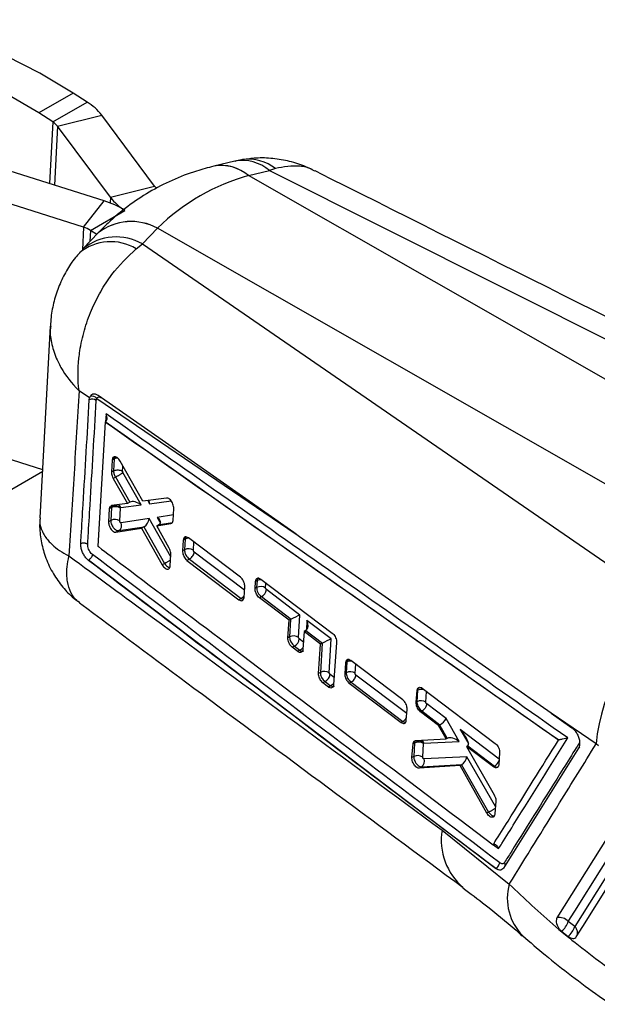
# Model space of a CAD drawing. Extents: x 32 to 386, y 97 to 276.
# Tile 33 of 34: x 310 to 346, y 124 to 185. Entities that reach past the tile are written whole.
import ezdxf

# ---------------------------------------------------------------- set-up
doc = ezdxf.new("R2010")
doc.units = 0
doc.layers.get('0').update_dxf_attribs({"linetype": 'CONTINUOUS'})

msp = doc.modelspace()

# ---------------------------------------------------------------- linework, layer by layer
at = {"color": 7, "linetype": 'CONTINUOUS'}
for p, q in [((313.6426, 180.2595), (311.5213, 179.0349)), ((314.4994, 179.7092), (313.6426, 180.2595)), ((312.3781, 178.4846), (314.4994, 179.7092)), ((312.3781, 178.4846), (311.5213, 179.0349)), ((312.6763, 178.215), (315.3941, 178.9005)), ((318.6459, 174.5369), (315.3941, 178.9005)), ((315.9281, 173.8514), (312.6763, 178.215)), ((315.5443, 173.6298), (308.5616, 175.8396)), ((323.5693, 176.0712), (322.2847, 175.7643)), ((326.0672, 175.6186), (325.7087, 175.4891)), ((360.4613, 154.5949), (324.4211, 175.1816)), ((324.424, 175.1823), (325.7087, 175.4891)), ((325.7087, 175.4891), (364.1181, 156.2426)), ((315.9281, 173.8514), (318.6459, 174.5369)), ((314.2753, 172.0138), (307.2926, 174.2236)), ((314.2753, 172.0138), (315.5443, 173.6298)), ((314.7015, 171.8181), (316.8228, 173.0427)), ((315.1744, 171.6642), (314.2569, 170.6998)), ((315.0859, 171.5712), (314.7015, 171.8181)), ((318.8176, 171.9457), (317.9001, 170.9813)), ((354.8599, 151.3613), (318.8197, 171.948)), ((317.5182, 170.6834), (317.9001, 170.9813)), ((317.9001, 170.9813), (350.6098, 148.4444)), ((312.2281, 165.9255), (311.5807, 154.1312)), ((314.6469, 161.5131), (313.9983, 161.9545)), ((314.6301, 161.4005), (314.6469, 161.5131)), ((314.679, 161.5998), (314.6469, 161.5131)), ((315.6089, 160.0403), (315.1453, 152.4036)), ((315.6106, 160.0412), (315.6089, 160.0403)), ((343.4786, 140.4739), (315.6089, 160.0403)), ((315.6257, 160.0505), (315.6106, 160.0412)), ((306.5177, 158.7736), (311.7448, 157.1194)), ((316.035, 157.6923), (315.9919, 156.95)), ((316.0488, 157.773), (316.035, 157.6923)), ((316.1673, 157.7687), (316.035, 157.6923)), ((316.1811, 157.8494), (316.0488, 157.773)), ((316.1673, 157.7687), (316.1246, 157.0266)), ((317.922, 155.156), (316.5242, 157.6276)), ((311.779, 156.982), (303.2935, 152.0834)), ((316.1246, 157.0266), (315.9919, 156.95)), ((316.1246, 157.0266), (316.1246, 157.0266)), ((317.822, 154.9364), (316.6956, 156.9227)), ((316.2386, 156.6503), (316.095, 156.5674)), ((316.095, 156.5674), (316.9737, 155.0243)), ((316.2387, 156.6504), (316.2386, 156.6503)), ((316.2387, 156.6504), (317.1147, 155.1057)), ((316.9737, 155.0243), (315.9977, 154.8897)), ((317.1111, 155.1037), (316.9737, 155.0243)), ((319.3672, 155.3577), (317.922, 155.156)), ((315.8599, 154.6881), (315.8137, 153.9024)), ((315.9944, 154.7658), (315.8599, 154.6881)), ((315.8711, 154.7599), (315.8599, 154.6881)), ((316.0056, 154.8376), (315.8711, 154.7599)), ((315.9944, 154.7658), (315.9492, 153.9806)), ((315.9977, 154.8897), (315.9516, 154.8676)), ((316.5013, 153.9455), (316.5465, 154.7306)), ((316.5465, 154.7306), (316.5485, 154.7432)), ((316.5485, 154.7432), (316.571, 154.7663)), ((316.571, 154.7663), (317.822, 154.9364)), ((319.7738, 153.9823), (319.819, 154.7094)), ((315.9492, 153.9806), (315.8137, 153.9024)), ((318.3006, 154.093), (316.5829, 153.8298)), ((319.7644, 153.9183), (319.7738, 153.9823)), ((316.2672, 153.2541), (317.8405, 153.4979)), ((316.4419, 153.355), (316.2672, 153.2541)), ((316.4419, 153.355), (318.0099, 153.5952)), ((317.9808, 153.5789), (317.8405, 153.4979)), ((317.8405, 153.4979), (319.1116, 151.2508)), ((317.9808, 153.5789), (319.2543, 151.3332)), ((318.774, 153.6437), (319.638, 153.7808)), ((318.9328, 153.7354), (318.774, 153.6437)), ((319.5431, 152.2728), (318.774, 153.6437)), ((320.4014, 152.7652), (320.3599, 152.1087)), ((320.4172, 152.8511), (320.4014, 152.7652)), ((320.5167, 152.8318), (320.4014, 152.7652)), ((320.5321, 152.9175), (320.4172, 152.8511)), ((320.5167, 152.8318), (320.479, 152.1775)), ((323.9154, 150.4933), (320.7193, 152.9064)), ((320.479, 152.1775), (320.3599, 152.1087)), ((314.57, 151.5397), (314.5426, 151.5616)), ((314.5711, 151.5403), (314.57, 151.5397)), ((339.6053, 132.5822), (314.57, 151.5397)), ((314.5711, 151.5403), (314.5716, 151.54)), ((319.5988, 151.1869), (319.6431, 151.8912)), ((320.7782, 151.6055), (320.6321, 151.5211)), ((320.6321, 151.5211), (323.8239, 149.1056)), ((320.7782, 151.6055), (320.7783, 151.6055)), ((320.7783, 151.6055), (323.9607, 149.1846)), ((319.2543, 151.3332), (319.1116, 151.2508)), ((319.2543, 151.3332), (319.2545, 151.333)), ((319.5914, 151.1319), (319.5988, 151.1869)), ((324.82, 149.8037), (324.8485, 150.228)), ((324.9389, 150.2802), (324.8485, 150.228)), ((324.9389, 150.2802), (324.9146, 149.8583)), ((325.1634, 150.3686), (329.5613, 147.0511)), ((324.1423, 149.247), (324.1863, 149.9049)), ((324.9146, 149.8583), (324.82, 149.8037)), ((325.5115, 149.7268), (325.4667, 149.8232)), ((327.5723, 148.1592), (325.5115, 149.7268)), ((323.9607, 149.1846), (323.8239, 149.1056)), ((324.1311, 149.1768), (324.1423, 149.247)), ((325.2093, 149.2947), (325.0866, 149.2238)), ((326.9131, 147.8438), (325.0866, 149.2238)), ((325.2093, 149.2947), (327.0299, 147.9098)), ((326.8384, 146.7615), (326.9131, 147.8438)), ((327.0031, 147.8958), (326.9131, 147.8438)), ((327.0031, 147.8958), (326.9414, 146.821)), ((327.4935, 146.786), (327.5723, 148.1592)), ((329.5025, 146.6909), (328.0066, 147.8288)), ((327.8334, 147.1484), (327.7578, 146.0654)), ((327.9456, 147.2132), (327.8334, 147.1484)), ((328.8506, 146.3798), (327.8334, 147.1484)), ((327.9456, 147.2132), (328.9601, 146.4415)), ((326.9414, 146.821), (326.8384, 146.7615)), ((327.5383, 146.6896), (327.4935, 146.786)), ((329.3825, 144.601), (329.5025, 146.6909)), ((327.236, 146.2574), (327.1036, 146.181)), ((327.4423, 145.9245), (327.1036, 146.181)), ((327.236, 146.2574), (327.5738, 146.0004)), ((327.5738, 146.0004), (327.4423, 145.9245)), ((328.7229, 144.574), (328.8506, 146.3798)), ((328.9333, 146.4275), (328.8304, 144.6361)), ((328.9333, 146.4275), (328.8506, 146.3798)), ((329.8267, 146.4705), (329.6418, 143.8776)), ((330.4017, 145.323), (330.3801, 145.2235)), ((330.4773, 145.3667), (330.4017, 145.323)), ((333.8964, 142.9528), (330.7012, 145.3663)), ((330.3801, 145.2235), (330.3327, 144.5635)), ((330.457, 145.2679), (330.3801, 145.2235)), ((330.457, 145.2679), (330.4194, 144.6135)), ((328.8304, 144.6361), (328.7229, 144.574)), ((329.4273, 144.5046), (329.3825, 144.601)), ((330.4194, 144.6135), (330.3327, 144.5635)), ((329.1251, 144.0725), (328.9873, 143.993)), ((329.3258, 143.7363), (328.9873, 143.993)), ((329.1251, 144.0725), (329.4629, 143.8155)), ((329.4629, 143.8155), (329.3258, 143.7363)), ((330.7186, 144.0414), (330.6017, 143.9739)), ((330.6017, 143.9739), (333.7937, 141.5584)), ((330.7186, 144.0414), (330.7187, 144.0413)), ((330.7187, 144.0413), (333.9012, 141.6205)), ((334.7207, 142.8073), (334.7731, 143.5121)), ((334.8075, 143.532), (334.7673, 142.8342)), ((334.7731, 143.5121), (334.7996, 143.6225)), ((334.8075, 143.532), (334.7731, 143.5121)), ((334.8324, 143.6414), (334.7996, 143.6225)), ((335.0954, 143.6556), (339.5826, 140.2715)), ((334.115, 141.7015), (334.1643, 142.3626)), ((334.7673, 142.8342), (334.7207, 142.8073)), ((336.556, 141.791), (335.3692, 142.6938)), ((334.0987, 141.6168), (334.115, 141.7015)), ((335.0666, 142.2618), (334.9891, 142.2171)), ((336.102, 141.3765), (334.9891, 142.2171)), ((335.0666, 142.2619), (336.1757, 141.4182)), ((335.0666, 142.2619), (335.0666, 142.2618)), ((337.3594, 140.3821), (336.556, 141.791)), ((345.78, 140.2335), (343.0194, 142.1257)), ((343.0194, 142.1257), (344.2901, 141.234)), ((333.9012, 141.6205), (333.7937, 141.5584)), ((336.1609, 141.4104), (336.102, 141.3765)), ((336.5707, 140.5391), (336.102, 141.3765)), ((336.1609, 141.4104), (336.6362, 140.5769)), ((334.6844, 140.4387), (336.5707, 140.5391)), ((336.6335, 140.5754), (336.5707, 140.5391)), ((343.4862, 140.4773), (343.4786, 140.4739)), ((334.4648, 139.3998), (334.5278, 140.233)), ((334.5278, 140.233), (334.5516, 140.3371)), ((334.6207, 140.2866), (334.5278, 140.233)), ((334.6427, 140.3897), (334.5516, 140.3371)), ((334.6207, 140.2866), (334.5732, 139.4624)), ((335.1253, 139.4273), (335.1728, 140.2518)), ((335.1728, 140.2518), (335.1765, 140.2693)), ((335.1765, 140.2693), (335.1996, 140.2871)), ((335.1996, 140.2871), (337.3594, 140.3821)), ((337.888, 140.1157), (337.8217, 140.0774)), ((337.8217, 140.0774), (339.5164, 137.1029)), ((339.4722, 138.8306), (337.8217, 140.0774)), ((337.888, 140.1157), (339.532, 138.8651)), ((344.7013, 139.978), (340.0882, 132.6)), ((345.9301, 140.11), (345.78, 140.2335)), ((334.5732, 139.4624), (334.4648, 139.3998)), ((337.8272, 139.4508), (335.2044, 139.3109)), ((339.8496, 139.6808), (339.7948, 138.9746)), ((337.4207, 138.9043), (334.8988, 138.7467)), ((335.0505, 138.8343), (334.8988, 138.7467)), ((335.0505, 138.8343), (337.5295, 138.9665)), ((337.5017, 138.9511), (337.4207, 138.9043)), ((339.0672, 135.9833), (337.4207, 138.9043)), ((337.5017, 138.9511), (339.1769, 136.0467)), ((339.532, 138.8651), (339.4722, 138.8306)), ((339.7948, 138.9746), (339.7738, 138.8773)), ((339.6177, 136.7075), (339.5564, 135.9278)), ((339.1769, 136.0467), (339.0672, 135.9833)), ((339.1769, 136.0467), (339.177, 136.0465)), ((339.5564, 135.9278), (339.5376, 135.8368)), ((336.3103, 134.9309), (340.4413, 131.6105)), ((339.612, 132.5861), (339.6053, 132.5822)), ((344.4679, 129.0023), (344.0695, 129.318)), ((343.6611, 128.7135), (344.0665, 128.3932))]:
    msp.add_line(p, q, dxfattribs=at)
at = {"color": 8, "linetype": 'CONTINUOUS'}
for p, q in [((312.3781, 178.4846), (312.1879, 174.692)), ((312.6763, 178.215), (312.4948, 174.5949)), ((315.9281, 173.8514), (315.9105, 173.5011)), ((314.2753, 172.0138), (314.2055, 170.6228)), ((314.7015, 171.8181), (314.667, 171.1309)), ((315.0874, 161.4841), (327.3369, 153.129)), ((315.6564, 160.5316), (315.6277, 160.0526)), ((316.6767, 156.9926), (316.6958, 157.3242)), ((318.2259, 155.1984), (318.334, 155.0062)), ((318.334, 155.0062), (319.6511, 155.1855)), ((319.6337, 151.7422), (318.3006, 154.093)), ((319.795, 154.3238), (318.8049, 154.1699)), ((318.8049, 154.1699), (319.004, 153.8155)), ((318.9364, 153.7374), (319.7374, 153.8619)), ((319.7162, 153.8259), (319.638, 153.7808)), ((321.0311, 152.1424), (321.0603, 152.6489)), ((324.1717, 149.6862), (321.0808, 152.0374)), ((325.4667, 149.8232), (325.4841, 150.1266)), ((328.0066, 147.8288), (327.9722, 147.23)), ((327.7881, 146.4994), (327.5383, 146.6896)), ((330.9715, 144.5784), (331.0037, 145.1379)), ((329.6732, 144.3175), (329.4273, 144.5046)), ((334.1445, 142.0974), (331.0212, 144.4733)), ((335.3194, 142.7991), (335.3573, 143.4581)), ((339.8206, 139.3076), (337.4295, 141.1264)), ((337.4295, 141.1264), (337.9372, 140.2538)), ((339.5927, 136.3896), (337.8272, 139.4508)), ((339.4732, 134.0373), (339.792, 133.7965))]:
    msp.add_line(p, q, dxfattribs=at)
at = {"color": 7, "linetype": 'CONTINUOUS', "flags": 128}
for points in [[(313.6426, 180.2595), (311.5883, 181.4869), (309.5373, 182.5286), (307.5021, 183.3782), (305.4948, 184.0307), (303.5274, 184.4822), (301.6119, 184.73), (299.7596, 184.7725), (297.9817, 184.6096), (296.2889, 184.2421), (294.6914, 183.6723), (293.4039, 183.0248)], [(311.5213, 179.0349), (309.4669, 180.2623), (307.416, 181.304), (305.3808, 182.1536), (303.3735, 182.8061), (301.4061, 183.2576), (299.4905, 183.5054), (297.6383, 183.5479), (295.8604, 183.3849), (294.1676, 183.0175), (292.5701, 182.4477), (291.0773, 181.6791)], [(327.5585, 152.9736), (327.1948, 153.2287), (325.6168, 154.3356), (319.3044, 158.7627), (315.1696, 161.6618)], [(316.1811, 157.8494), (316.2413, 157.8765), (316.2603, 157.8823)], [(320.6333, 152.9555), (320.5924, 152.9446), (320.5321, 152.9175)], [(343.0194, 142.1257), (342.3529, 142.5934), (336.0409, 147.0226), (327.5585, 152.9736)], [(348.5449, 137.7791), (348.1445, 137.1408), (346.5317, 134.5698), (343.377, 129.5396)], [(344.0695, 129.318), (344.4726, 129.961), (346.085, 132.5332), (349.2381, 137.5621)], [(349.6432, 137.2539), (349.2397, 136.6106), (347.6258, 134.0377), (344.4679, 129.0023)], [(344.566, 128.3751), (344.9635, 129.0083), (346.5787, 131.5809), (349.7469, 136.6265)]]:
    msp.add_lwpolyline(points, dxfattribs=at)
at = {"color": 8, "linetype": 'CONTINUOUS', "flags": 128}
for points in [[(320.5604, 152.9634), (320.5322, 152.9175), (320.5321, 152.9175), (320.5321, 152.9175)], [(330.5187, 145.4244), (330.4774, 145.3667), (330.4773, 145.3667), (330.4773, 145.3667)]]:
    msp.add_lwpolyline(points, dxfattribs=at)
at = {"color": 7, "linetype": 'CONTINUOUS'}
for centre, radius, start, end in [((312.7083, 176.8283), 3.3923, 37.65157, 58.129379), ((311.781, 177.5242), 1.1308, 37.651891, 58.12908), ((319.4329, 175.1286), 0.9847, 216.936595, 227.487861), ((318.6139, 175.9236), 3.3923, 217.65163, 238.129408), ((313.9632, 168.5014), 5.3666, 57.802168, 72.865593), ((313.7483, 170.3043), 1.7889, 57.802401, 72.865364), ((314.8095, 160.9912), 0.4468, 56.202594, 113.674825), ((314.8057, 161.2682), 0.3549, 37.456434, 110.904252), ((316.2405, 154.2773), 0.547, 55.975688, 116.732091), ((316.2117, 154.4145), 0.4706, 44.299133, 115.967259), ((316.2113, 154.642), 0.3806, 19.067146, 55.249198), ((316.1953, 153.492), 0.5471, 55.990362, 116.732965), ((316.2257, 153.6775), 0.3883, 303.82728, 23.088632), ((320.7251, 151.6888), 0.5471, 55.991287, 116.730916), ((325.1607, 149.3697), 0.5471, 55.99047, 116.733042), ((324.9542, 149.7948), 0.5615, 297.027558, 353.043068), ((356.9569, 139.1849), 11.226, 124.429317, 174.640289), ((327.1875, 146.3323), 0.5472, 56.00116, 116.733789), ((326.9809, 146.7577), 0.5616, 297.026216, 353.030146), ((330.6475, 145.0648), 0.3466, 94.687331, 119.406825), ((329.0765, 144.1474), 0.5472, 56.00176, 116.732773), ((328.8699, 144.5728), 0.5616, 297.025534, 353.031815), ((330.6655, 144.1249), 0.5471, 55.991158, 116.731162), ((335.0075, 143.3196), 0.3663, 81.568223, 118.547932), ((335.0134, 142.3455), 0.5471, 55.991506, 116.731004), ((334.867, 139.7977), 0.5475, 56.044926, 116.735542), ((334.8331, 139.9903), 0.4425, 39.099229, 115.474756), ((334.8193, 138.9738), 0.5471, 55.991002, 116.732451), ((334.8302, 139.1686), 0.4004, 303.384689, 20.817865), ((339.2611, 139.3816), 0.5832, 297.678038, 341.18202), ((343.5392, 128.8538), 0.7048, 41.203592, 103.311148), ((342.7914, 129.7411), 1.3463, 310.244038, 341.68439), ((343.1532, 129.4319), 1.3831, 311.326064, 341.904779)]:
    msp.add_arc(centre, radius, start, end, dxfattribs=at)
at = {"color": 8, "linetype": 'CONTINUOUS'}
for centre, radius, start, end in [((322.7429, 173.2356), 2.5696, 49.227121, 100.394164), ((322.7459, 173.237), 2.5691, 49.217177, 100.34357), ((324.046, 173.6005), 2.5163, 48.640737, 100.920116), ((324.4065, 173.5064), 2.6869, 51.825468, 97.54522), ((317.21, 169.0355), 3.3247, 61.083313, 127.75272), ((317.2119, 169.0391), 3.3236, 61.068519, 127.748137), ((316.2847, 168.1747), 3.2383, 60.077656, 128.803744), ((315.9426, 168.0573), 3.0625, 59.038126, 128.808533), ((316.3914, 157.3495), 0.4753, 93.594802, 118.128587), ((320.7489, 152.3872), 0.5016, 90.156724, 117.578924), ((325.1749, 149.8252), 0.5125, 86.250182, 117.416608), ((323.7108, 149.6739), 0.5494, 297.053987, 323.29986), ((327.3233, 146.4907), 0.5506, 297.066242, 323.692146), ((330.6974, 144.798), 0.5278, 82.901393, 117.096476), ((329.2134, 144.3042), 0.5487, 297.044565, 322.942297), ((335.0547, 143.0372), 0.5531, 72.61287, 116.551438), ((333.6369, 142.1283), 0.5725, 297.488938, 328.999838), ((334.8456, 140.1765), 0.3709, 17.353723, 51.215469), ((340.1217, 134.3298), 3.8585, 171.037534, 229.479701), ((343.5932, 130.7392), 3.2701, 164.547224, 224.768339), ((344.1352, 128.627), 0.5015, 332.740824, 48.44821)]:
    msp.add_arc(centre, radius, start, end, dxfattribs=at)
at = {"color": 7, "linetype": 'CONTINUOUS'}
for centre, major_axis, ratio, start_param, end_param in [((332.6707, 148.8872), (-9.0972, 26.0318), 0.6696849, 6.2351544, 6.5837819), ((334.0723, 167.7274), (16.65, -2.1387), 0.471245, 2.2480419, 2.248261), ((332.5786, 166.8652), (16.724, 3.0862), 0.656738, 2.4059102, 2.4061293), ((316.4817, 157.561), (-0.2203, 0.3949), 0.5699525, 0.4930636, 0.7378876), ((317.3198, 154.7722), (-0.2286, 0.3186), 0.7810169, 6.1925138, 6.2057971), ((317.5347, 154.8015), (0.4842, -0.2398), 0.4941237, 1.1964542, 2.8127963), ((318.0467, 154.8712), (0.1879, 0.3778), 0.5786452, 5.3431172, 5.9086159), ((316.3105, 154.5566), (-0.2213, 0.3972), 0.5697474, 0.5233137, 0.7374574), ((318.0133, 153.958), (0.1844, 0.3804), 0.5818017, 3.8245719, 5.3359077), ((318.5176, 154.0349), (0.4806, -0.2335), 0.4982921, 5.9602144, 7.4714709), ((318.2058, 153.6185), (0.3475, 0.1473), 0.1685455, 2.0966617, 2.2016693), ((318.7084, 153.6953), (0.3471, 0.1476), 0.1672992, 5.3423481, 5.3557835), ((320.8309, 152.6242), (-0.2202, 0.3947), 0.5699706, 0.4761804, 0.7379571), ((325.2276, 149.6515), (-0.2193, 0.393), 0.5701269, 0.7373, 2.3084762), ((327.2678, 147.7258), (0.3745, -0.0187), 0.6087167, 2.2890968, 2.3857824), ((327.2849, 148.0242), (0.3858, 0.1777), 0.0085761, 0.7266593, 2.2890674), ((327.7192, 147.6938), (-0.2219, 0.4818), 0.5984748, 3.2344525, 4.7169514), ((327.9605, 147.5103), (0.204, 0.3156), 0.5439145, 3.9570878, 4.036997), ((327.2544, 146.6142), (-0.2193, 0.393), 0.5701269, 0.7374813, 2.3082776), ((329.2151, 146.5559), (0.3858, 0.1777), 0.0085761, 0.7266593, 2.2890674), ((329.198, 146.2575), (0.3745, -0.0187), 0.6087167, 2.2890968, 2.3857824), ((330.7708, 145.0607), (-0.2199, 0.3941), 0.570026, 0.4299456, 0.7382063), ((329.1434, 144.4293), (-0.2193, 0.393), 0.5701269, 0.7374813, 2.3082776), ((335.1209, 143.3253), (-0.2196, 0.3935), 0.5700797, 0.3907271, 0.738495), ((336.2686, 141.656), (0.287, 0.2514), 0.3831737, 4.0766331, 5.6390413), ((336.5823, 141.1059), (0.4836, -0.2409), 0.4990108, 2.7687596, 2.8223512), ((337.1422, 140.9914), (-0.7632, 0.8637), 0.2651712, 3.1081865, 4.6349987), ((336.8459, 140.2372), (-0.2303, 0.3268), 0.7664008, 6.2037503, 6.2137728), ((337.0721, 140.2471), (0.4944, -0.2729), 0.4821401, 1.2345012, 2.850501), ((334.9343, 140.0796), (-0.2198, 0.3939), 0.5700466, 0.4143569, 0.7383119), ((337.5608, 140.673), (-0.3284, 0.5567), 0.4755543, 3.1370864, 3.1726813), ((337.5398, 139.3158), (0.1979, 0.3646), 0.5760524, 3.8613488, 5.3765359), ((337.7393, 138.97), (0.3554, 0.1339), 0.2180694, 2.1178377, 2.2179621)]:
    msp.add_ellipse(centre, major_axis=major_axis, ratio=ratio, start_param=start_param, end_param=end_param, dxfattribs=at)
at = {"color": 8, "linetype": 'CONTINUOUS'}
for centre, major_axis, ratio, start_param, end_param in [((316.3121, 154.5546), (-0.2225, 0.3997), 0.5695317, 0.3183327, 0.5227386), ((325.2519, 150.0734), (-0.2193, 0.393), 0.5701269, 0.0082321, 0.7373), ((327.5921, 146.3572), (-0.2193, 0.393), 0.5701269, 2.3082776, 3.1498247), ((329.4812, 144.1723), (-0.2193, 0.393), 0.5701269, 2.3082776, 3.1498247)]:
    msp.add_ellipse(centre, major_axis=major_axis, ratio=ratio, start_param=start_param, end_param=end_param, dxfattribs=at)
at = {"color": 7, "linetype": 'CONTINUOUS'}
for points, knots in [([(328.5011, 175.4539), (328.3152, 175.5497), (327.8183, 175.8057), (326.9456, 176.0748), (325.9166, 176.2554), (324.9435, 176.2926), (324.3308, 176.1995), (324.06, 176.1584)], [0, 0, 0, 0, 0.13702351, 0.36625612, 0.59495483, 0.82098426, 1, 1, 1, 1]), ([(322.2808, 175.7634), (321.9255, 175.6701), (321.0514, 175.4407), (319.7115, 174.9204), (318.2924, 174.1888), (316.9737, 173.3046), (315.9443, 172.4463), (315.3758, 171.8688), (315.1774, 171.6674)], [0, 0, 0, 0, 0.1325762, 0.3261406, 0.5177251, 0.7080705, 0.8981618, 1, 1, 1, 1]), ([(324.0611, 176.1661), (324.0352, 176.1636), (323.8681, 176.1475), (323.707, 176.0969), (323.571, 176.0542)], [0, 0, 0, 0, 0.1550466, 1, 1, 1, 1]), ([(366.6216, 156.3725), (364.0695, 157.6507), (351.3614, 164.0153), (338.6602, 170.3827), (328.5098, 175.4713)], [0, 0, 0, 0, 0.2008314, 1, 1, 1, 1]), ([(314.0383, 170.4324), (313.9497, 170.3389), (313.6328, 170.0041), (313.2054, 169.3283), (312.757, 168.4299), (312.4496, 167.4723), (312.2759, 166.6305), (312.2554, 166.1123), (312.248, 165.9263)], [0, 0, 0, 0, 0.0780041, 0.2790912, 0.4811616, 0.685926, 0.8872359, 1, 1, 1, 1]), ([(313.9983, 161.9545), (313.9975, 161.961), (313.9202, 162.5963), (313.918, 163.4246), (314.081, 164.6746), (314.3021, 165.675), (314.7346, 166.9053), (315.3094, 168.0577), (316.1776, 169.4128), (316.9928, 170.1855), (317.5182, 170.6834)], [0, 0, 0, 0, 0.00218545, 0.21287808, 0.26050527, 0.39089327, 0.52127172, 0.646832, 0.77238239, 1, 1, 1, 1]), ([(313.9983, 161.9545), (313.8966, 160.2533), (313.6941, 156.866), (313.4847, 153.4791), (313.3805, 151.7932)], [0, 0, 0, 0, 0.50223299, 1, 1, 1, 1]), ([(315.1697, 161.6618), (315.1134, 161.6938), (314.9994, 161.7587), (314.8389, 161.7542), (314.7327, 161.689), (314.6918, 161.621), (314.679, 161.5998)], [0, 0, 0, 0, 0.2842037, 0.5759985, 0.8678203, 1, 1, 1, 1]), ([(314.1035, 152.548), (314.1132, 152.7092), (314.1617, 153.5149), (314.3387, 156.4666), (314.5034, 159.2556), (314.6301, 161.4005)], [0, 0, 0, 0, 0.05458619, 0.27293106, 1, 1, 1, 1]), ([(314.5309, 152.5075), (314.5406, 152.6687), (314.5891, 153.4747), (314.7664, 156.4273), (314.9313, 159.2171), (315.0581, 161.3626)], [0, 0, 0, 0, 0.05458655, 0.27293276, 1, 1, 1, 1]), ([(315.058, 161.3626), (315.0633, 161.4015), (315.0693, 161.4462), (315.0854, 161.4798), (315.0874, 161.4841)], [0, 0, 0, 0, 0.8727254, 1, 1, 1, 1]), ([(315.0874, 161.4841), (315.0942, 161.4959), (315.1173, 161.5361), (315.1771, 161.5754), (315.2717, 161.5781), (315.3421, 161.5377), (315.3773, 161.5175)], [0, 0, 0, 0, 0.1212746, 0.4134867, 0.7070888, 1, 1, 1, 1]), ([(315.6257, 160.0505), (315.6444, 160.0667), (315.6817, 160.099), (315.7154, 160.1845), (315.7259, 160.306), (315.7002, 160.4284), (315.6688, 160.5058), (315.657, 160.5303), (315.6564, 160.5316)], [0, 0, 0, 0, 0.1572199, 0.3135174, 0.5425161, 0.8512135, 0.9921352, 1, 1, 1, 1]), ([(344.043, 140.6026), (339.2862, 143.9447), (329.8273, 150.5902), (320.3618, 157.2306), (315.6564, 160.5316)], [0, 0, 0, 0, 0.50289611, 1, 1, 1, 1]), ([(315.6106, 160.0412), (320.2525, 156.7858), (329.5468, 150.2677), (338.8366, 143.7443), (343.4857, 140.4777), (343.4862, 140.4773)], [0, 0, 0, 0, 0.49940865, 0.99993877, 1, 1, 1, 1]), ([(316.5242, 157.6276), (316.4965, 157.6706), (316.4412, 157.7566), (316.3397, 157.8477), (316.2387, 157.8971), (316.1483, 157.8967), (316.0819, 157.8529), (316.0589, 157.7975), (316.0488, 157.773)], [0, 0, 0, 0, 0.1731141, 0.3462196, 0.5195348, 0.6923948, 0.8642227, 1, 1, 1, 1]), ([(315.9919, 156.95), (315.9921, 156.919), (315.9926, 156.8452), (316.0245, 156.7095), (316.0713, 156.6153), (316.095, 156.5674)], [0, 0, 0, 0, 0.2624943, 0.6253707, 1, 1, 1, 1]), ([(316.1246, 157.0266), (316.1246, 157.0266), (316.1226, 156.9907), (316.1272, 156.9366), (316.1474, 156.8468), (316.1783, 156.7577), (316.2159, 156.6859), (316.2386, 156.6503), (316.2386, 156.6503)], [0, 0, 0, 0, 0.0002116, 0.320884, 0.435629, 0.7019122, 0.999792, 1, 1, 1, 1]), ([(316.1246, 157.0266), (316.1573, 157.0417), (316.2228, 157.0718), (316.3477, 157.0876), (316.4753, 157.079), (316.5771, 157.0495), (316.6415, 157.0175), (316.6673, 156.9993), (316.6767, 156.9926)], [0, 0, 0, 0, 0.2032135, 0.4064274, 0.6096418, 0.8128627, 0.9313381, 1, 1, 1, 1]), ([(316.2387, 156.6504), (316.2582, 156.6595), (316.2973, 156.6779), (316.3623, 156.7114), (316.4286, 156.7477), (316.4942, 156.7857), (316.5564, 156.8238), (316.6122, 156.8604), (316.6606, 156.8945), (316.684, 156.9133), (316.6956, 156.9227)], [0, 0, 0, 0, 0.1249988, 0.2500005, 0.3749998, 0.4999982, 0.6250021, 0.7499993, 0.8749998, 1, 1, 1, 1]), ([(316.6956, 156.9227), (316.6921, 156.9296), (316.6854, 156.9429), (316.6804, 156.9597), (316.677, 156.9764), (316.6768, 156.9858), (316.6767, 156.9926)], [0, 0, 0, 0, 0.2994909, 0.5704936, 0.6862681, 1, 1, 1, 1]), ([(319.819, 154.7094), (319.8183, 154.7528), (319.8168, 154.8396), (319.7728, 154.9865), (319.7032, 155.1259), (319.6124, 155.2439), (319.5119, 155.3267), (319.4274, 155.3605), (319.3826, 155.3584), (319.3672, 155.3577)], [0, 0, 0, 0, 0.1526157, 0.3052198, 0.4575922, 0.6118194, 0.7648719, 0.9188568, 1, 1, 1, 1]), ([(315.9237, 154.8543), (315.9051, 154.8309), (315.8838, 154.8041), (315.8725, 154.765), (315.8711, 154.7599)], [0, 0, 0, 0, 0.8709596, 1, 1, 1, 1]), ([(311.6049, 154.134), (311.5927, 153.9887), (311.5533, 153.5208), (311.6502, 152.7248), (311.8988, 151.748), (312.3216, 150.8125), (312.8944, 149.9743), (313.4702, 149.3422), (313.8825, 149.0377), (314.0379, 148.923)], [0, 0, 0, 0, 0.0727939, 0.2344401, 0.3974029, 0.575708, 0.7441102, 0.9035899, 1, 1, 1, 1]), ([(315.8137, 153.9024), (315.8146, 153.8593), (315.8163, 153.7731), (315.8602, 153.6271), (315.9294, 153.4879), (316.0197, 153.3693), (316.1201, 153.2858), (316.2054, 153.2508), (316.2509, 153.2533), (316.2672, 153.2541)], [0, 0, 0, 0, 0.1511901, 0.3023604, 0.4528591, 0.607598, 0.7600562, 0.9139396, 1, 1, 1, 1]), ([(315.9492, 153.9806), (315.9492, 153.9806), (315.947, 153.9403), (315.9553, 153.8492), (316.0016, 153.7106), (316.0774, 153.5743), (316.1737, 153.4611), (316.2841, 153.3804), (316.3745, 153.351), (316.4246, 153.3513), (316.4419, 153.355), (316.4419, 153.355)], [0, 0, 0, 0, 0.00008961, 0.15221266, 0.30839051, 0.44316273, 0.61097306, 0.75820184, 0.91193538, 0.99991247, 1, 1, 1, 1]), ([(316.5829, 153.8298), (316.58, 153.8297), (316.5718, 153.8293), (316.5565, 153.8356), (316.5382, 153.851), (316.522, 153.8723), (316.5096, 153.8972), (316.5019, 153.9227), (316.5015, 153.9379), (316.5013, 153.9455)], [0, 0, 0, 0, 0.08659544, 0.24321176, 0.39310418, 0.5585723, 0.70199918, 0.85097828, 1, 1, 1, 1]), ([(319.6814, 153.8026), (319.6918, 153.8069), (319.7277, 153.8215), (319.7513, 153.8704), (319.7626, 153.9116), (319.7644, 153.9183)], [0, 0, 0, 0, 0.2543372, 0.8774032, 1, 1, 1, 1]), ([(320.7193, 152.9064), (320.6856, 152.9275), (320.6183, 152.9697), (320.526, 152.9727), (320.4547, 152.9337), (320.4291, 152.8772), (320.4172, 152.8511)], [0, 0, 0, 0, 0.2595276, 0.5190982, 0.7774615, 1, 1, 1, 1]), ([(314.5426, 151.5616), (314.4871, 151.6151), (314.3761, 151.7222), (314.2373, 151.9512), (314.1402, 152.1987), (314.101, 152.4044), (314.1029, 152.5122), (314.1035, 152.548)], [0, 0, 0, 0, 0.2226238, 0.4452333, 0.667639, 0.8896761, 1, 1, 1, 1]), ([(314.5309, 152.5075), (314.5164, 152.5173), (314.4875, 152.537), (314.4333, 152.5593), (314.374, 152.5751), (314.3112, 152.5832), (314.2478, 152.5834), (314.1866, 152.5756), (314.1383, 152.5628), (314.1126, 152.5518), (314.1035, 152.5479)], [0, 0, 0, 0, 0.1325153, 0.2650293, 0.397537, 0.530055, 0.662573, 0.7950843, 0.9275944, 1, 1, 1, 1]), ([(314.8169, 151.8907), (314.7943, 151.9099), (314.7373, 151.9581), (314.6535, 152.0698), (314.5804, 152.2157), (314.5337, 152.3707), (314.5318, 152.462), (314.5309, 152.5075)], [0, 0, 0, 0, 0.141849, 0.3564603, 0.5704832, 0.7858722, 1, 1, 1, 1]), ([(315.1453, 152.4036), (315.1604, 152.3921), (315.6954, 151.9868), (318.3104, 150.0064), (326.3926, 143.8915), (333.966, 138.1758), (339.4551, 134.0331)], [0, 0, 0, 0, 0.0018694, 0.0661233, 0.3231391, 1, 1, 1, 1]), ([(319.6431, 151.8912), (319.6431, 151.922), (319.6432, 151.9958), (319.6123, 152.1311), (319.5663, 152.2252), (319.5431, 152.2728)], [0, 0, 0, 0, 0.2623546, 0.6268775, 1, 1, 1, 1]), ([(320.3599, 152.1087), (320.3607, 152.0654), (320.3621, 151.9788), (320.4059, 151.8317), (320.4753, 151.6928), (320.5555, 151.5859), (320.6103, 151.5396), (320.6321, 151.5211)], [0, 0, 0, 0, 0.21341501, 0.42679303, 0.64115241, 0.85702946, 1, 1, 1, 1]), ([(320.479, 152.1775), (320.479, 152.1774), (320.4768, 152.1371), (320.4852, 152.0478), (320.5315, 151.9067), (320.6067, 151.7723), (320.6935, 151.6702), (320.7533, 151.6219), (320.7782, 151.6055), (320.7782, 151.6055)], [0, 0, 0, 0, 0.0001262, 0.214445, 0.4254955, 0.6362868, 0.849551, 0.9998667, 1, 1, 1, 1]), ([(320.7783, 151.6055), (320.8108, 151.6242), (320.8757, 151.6617), (320.9645, 151.7541), (321.0348, 151.8627), (321.0723, 151.9619), (321.0786, 152.0178), (321.0808, 152.0374)], [0, 0, 0, 0, 0.215874, 0.4317478, 0.6476208, 0.8768001, 1, 1, 1, 1]), ([(321.0808, 152.0374), (321.0766, 152.0409), (321.0665, 152.0496), (321.0519, 152.0692), (321.0395, 152.0941), (321.0318, 152.1198), (321.0313, 152.1349), (321.0311, 152.1424)], [0, 0, 0, 0, 0.1528172, 0.3712858, 0.584939, 0.7953434, 1, 1, 1, 1]), ([(313.3805, 151.7932), (315.087, 150.5387), (322.7128, 144.933), (330.3681, 139.3019), (336.3103, 134.9309)], [0, 0, 0, 0, 0.22378, 1, 1, 1, 1]), ([(314.5426, 151.5616), (314.5521, 151.5544), (314.5616, 151.5472), (314.571, 151.5403), (314.5711, 151.5403)], [0, 0, 0, 0, 0.99790756, 1, 1, 1, 1]), ([(314.8169, 151.8907), (314.8134, 151.8649), (314.8071, 151.8187), (314.7736, 151.7391), (314.723, 151.6605), (314.6509, 151.5855), (314.5981, 151.5551), (314.5716, 151.54)], [0, 0, 0, 0, 0.1963141, 0.3521519, 0.5681008, 0.7840504, 1, 1, 1, 1]), ([(314.5716, 151.54), (317.1213, 149.6053), (325.4555, 143.2813), (333.812, 136.968), (339.612, 132.5861)], [0, 0, 0, 0, 0.3059264, 1, 1, 1, 1]), ([(339.856, 132.9311), (334.0562, 137.3139), (325.7001, 143.6286), (317.3663, 149.9553), (314.8169, 151.8907)], [0, 0, 0, 0, 0.6940826, 1, 1, 1, 1]), ([(319.6211, 151.5409), (319.6046, 151.5298), (319.57, 151.5067), (319.5094, 151.4693), (319.444, 151.4311), (319.3778, 151.3946), (319.313, 151.3608), (319.274, 151.3423), (319.2545, 151.333)], [0, 0, 0, 0, 0.1544053, 0.3235227, 0.4926417, 0.6617645, 0.8308798, 1, 1, 1, 1]), ([(319.1116, 151.2508), (319.1391, 151.2078), (319.1942, 151.1217), (319.2952, 151.0308), (319.3959, 150.9818), (319.4859, 150.983), (319.5576, 151.0309), (319.5801, 151.0981), (319.5914, 151.1319)], [0, 0, 0, 0, 0.1668053, 0.3336039, 0.5006113, 0.6670964, 0.8324505, 1, 1, 1, 1]), ([(324.1863, 149.9049), (324.1857, 149.9482), (324.1847, 150.0348), (324.1415, 150.182), (324.0725, 150.321), (323.9923, 150.4283), (323.9373, 150.4748), (323.9154, 150.4933)], [0, 0, 0, 0, 0.2131954, 0.4263522, 0.6405629, 0.856353, 1, 1, 1, 1]), ([(324.8485, 150.228), (324.8543, 150.2659), (324.8661, 150.3418), (324.9232, 150.4118), (325.002, 150.4378), (325.0867, 150.4197), (325.1414, 150.3832), (325.1634, 150.3686)], [0, 0, 0, 0, 0.2137096, 0.4274216, 0.6412637, 0.8557031, 1, 1, 1, 1]), ([(325.0866, 149.2238), (325.0541, 149.2526), (324.989, 149.3102), (324.9059, 149.4387), (324.8463, 149.5803), (324.8186, 149.7076), (324.8196, 149.7767), (324.82, 149.8037)], [0, 0, 0, 0, 0.2157001, 0.4313991, 0.6469669, 0.8619114, 1, 1, 1, 1]), ([(323.8239, 149.1056), (323.8574, 149.0845), (323.9245, 149.0422), (324.0167, 149.0391), (324.0923, 149.08), (324.1181, 149.1443), (324.1311, 149.1768)], [0, 0, 0, 0, 0.2492975, 0.4986517, 0.746721, 1, 1, 1, 1]), ([(314.0342, 148.914), (316.3764, 147.1661), (324.2098, 141.3206), (332.086, 135.4923), (337.6072, 131.4066)], [0, 0, 0, 0, 0.2989966, 1, 1, 1, 1]), ([(327.1036, 146.181), (327.0712, 146.2098), (327.0062, 146.2675), (326.9233, 146.3962), (326.864, 146.5381), (326.8367, 146.6654), (326.8379, 146.7345), (326.8384, 146.7615)], [0, 0, 0, 0, 0.21578349, 0.43156926, 0.64724853, 0.86230447, 1, 1, 1, 1]), ([(329.5613, 147.0511), (329.5939, 147.0223), (329.6589, 146.9647), (329.7419, 146.8361), (329.8012, 146.6943), (329.8285, 146.5669), (329.8272, 146.4976), (329.8267, 146.4705)], [0, 0, 0, 0, 0.2157147, 0.4314222, 0.647056, 0.8621245, 1, 1, 1, 1]), ([(327.7578, 146.0654), (327.7518, 146.0274), (327.7398, 145.9514), (327.6825, 145.8812), (327.6036, 145.8551), (327.5189, 145.8731), (327.4643, 145.9097), (327.4423, 145.9245)], [0, 0, 0, 0, 0.2136121, 0.4272278, 0.6409301, 0.8552218, 1, 1, 1, 1]), ([(330.7012, 145.3663), (330.6675, 145.3874), (330.6002, 145.4296), (330.5073, 145.4324), (330.4387, 145.3947), (330.4127, 145.3443), (330.4017, 145.323)], [0, 0, 0, 0, 0.2687976, 0.5376524, 0.8051056, 1, 1, 1, 1]), ([(328.9873, 143.993), (328.9549, 144.0218), (328.89, 144.0795), (328.8072, 144.2083), (328.7482, 144.3503), (328.7211, 144.4778), (328.7224, 144.547), (328.7229, 144.574)], [0, 0, 0, 0, 0.2158004, 0.431603, 0.6473159, 0.862422, 1, 1, 1, 1]), ([(330.3327, 144.5635), (330.3331, 144.5199), (330.3338, 144.4328), (330.3767, 144.285), (330.4454, 144.1456), (330.5252, 144.0385), (330.58, 143.9922), (330.6017, 143.9739)], [0, 0, 0, 0, 0.2135331, 0.42702339, 0.64161618, 0.85773433, 1, 1, 1, 1]), ([(330.4194, 144.6135), (330.4194, 144.6135), (330.4171, 144.5732), (330.4255, 144.4839), (330.4718, 144.3428), (330.5471, 144.2084), (330.6336, 144.1059), (330.6941, 144.0581), (330.7186, 144.0414), (330.7186, 144.0414)], [0, 0, 0, 0, 0.0001262, 0.2144941, 0.4253658, 0.6361584, 0.8496427, 0.9998745, 1, 1, 1, 1]), ([(330.7187, 144.0413), (330.7512, 144.0601), (330.8162, 144.0976), (330.9049, 144.19), (330.975, 144.2982), (331.0126, 144.3974), (331.0189, 144.4534), (331.0212, 144.4733)], [0, 0, 0, 0, 0.2158678, 0.4317363, 0.6476043, 0.8745814, 1, 1, 1, 1]), ([(331.0212, 144.4733), (331.017, 144.4768), (331.0069, 144.4855), (330.9923, 144.5052), (330.9799, 144.5301), (330.9721, 144.5559), (330.9717, 144.571), (330.9715, 144.5784)], [0, 0, 0, 0, 0.1525302, 0.3711932, 0.5849527, 0.7952893, 1, 1, 1, 1]), ([(329.6418, 143.8776), (329.6358, 143.8395), (329.6236, 143.7635), (329.5662, 143.6932), (329.4872, 143.6669), (329.4024, 143.685), (329.3478, 143.7216), (329.3258, 143.7363)], [0, 0, 0, 0, 0.2136001, 0.427197, 0.6408634, 0.855112, 1, 1, 1, 1]), ([(334.7996, 143.6225), (334.8166, 143.6491), (334.8506, 143.7022), (334.9339, 143.7251), (335.019, 143.7066), (335.0738, 143.6701), (335.0954, 143.6556)], [0, 0, 0, 0, 0.2734417, 0.5468554, 0.8212706, 1, 1, 1, 1]), ([(334.1643, 142.3626), (334.1641, 142.4061), (334.1637, 142.4932), (334.1213, 142.6409), (334.0529, 142.7804), (333.9731, 142.8878), (333.9183, 142.9342), (333.8964, 142.9528)], [0, 0, 0, 0, 0.213309, 0.4265714, 0.6410063, 0.8569985, 1, 1, 1, 1]), ([(334.9891, 142.2171), (334.956, 142.2466), (334.8896, 142.3056), (334.8054, 142.4371), (334.7455, 142.5821), (334.7187, 142.711), (334.7202, 142.7807), (334.7207, 142.8073)], [0, 0, 0, 0, 0.2169507, 0.4339041, 0.650779, 0.8665727, 1, 1, 1, 1]), ([(334.7673, 142.8342), (334.7673, 142.8341), (334.7651, 142.7938), (334.7735, 142.7043), (334.8198, 142.5631), (334.8951, 142.4286), (334.9819, 142.3264), (335.0418, 142.2783), (335.0666, 142.2618), (335.0666, 142.2618)], [0, 0, 0, 0, 0.0001264, 0.2147443, 0.4256698, 0.6364831, 0.8501669, 0.9998746, 1, 1, 1, 1]), ([(335.3692, 142.6938), (335.3626, 142.6529), (335.3495, 142.5712), (335.278, 142.4421), (335.1798, 142.3288), (335.1044, 142.2842), (335.0666, 142.2619)], [0, 0, 0, 0, 0.25000038, 0.50000069, 0.74999995, 1, 1, 1, 1]), ([(335.3692, 142.6938), (335.365, 142.6973), (335.3549, 142.706), (335.3403, 142.7257), (335.3278, 142.7506), (335.32, 142.7764), (335.3196, 142.7916), (335.3194, 142.7991)], [0, 0, 0, 0, 0.1516133, 0.3704339, 0.5843724, 0.794909, 1, 1, 1, 1]), ([(333.7937, 141.5584), (333.8272, 141.5373), (333.8943, 141.4951), (333.9869, 141.4922), (334.0598, 141.5317), (334.0863, 141.5896), (334.0987, 141.6168)], [0, 0, 0, 0, 0.2578489, 0.5157623, 0.7722199, 1, 1, 1, 1]), ([(344.2901, 141.234), (344.3505, 141.1847), (344.4293, 141.1204), (344.4987, 141.0284), (344.515, 141.0069)], [0, 0, 0, 0, 0.7657199, 1, 1, 1, 1]), ([(339.4551, 134.0331), (339.4921, 134.0923), (339.7959, 134.5788), (341.1366, 136.7255), (342.4411, 138.8134), (343.4786, 140.4739)], [0, 0, 0, 0, 0.027574, 0.2266557, 1, 1, 1, 1]), ([(339.792, 133.7965), (339.8587, 133.9034), (340.1923, 134.4377), (341.6088, 136.7062), (342.9595, 138.8682), (344.043, 140.6026)], [0, 0, 0, 0, 0.0471123, 0.2355617, 1, 1, 1, 1]), ([(343.4862, 140.4773), (343.5032, 140.4842), (343.5417, 140.4998), (343.6243, 140.526), (343.7498, 140.5588), (343.9, 140.5876), (343.9976, 140.5992), (344.0422, 140.6026), (344.043, 140.6026)], [0, 0, 0, 0, 0.084473, 0.1914903, 0.3607267, 0.6670601, 0.9934921, 1, 1, 1, 1]), ([(344.515, 141.0069), (344.5415, 140.9679), (344.616, 140.8582), (344.7105, 140.6479), (344.7718, 140.3964), (344.7749, 140.1667), (344.7365, 140.037), (344.7049, 139.984), (344.7014, 139.9782)], [0, 0, 0, 0, 0.118146, 0.33269744, 0.54697776, 0.76066921, 0.97370602, 1, 1, 1, 1]), ([(334.5516, 140.3371), (334.5677, 140.3653), (334.6, 140.4214), (334.6563, 140.4329), (334.6844, 140.4387)], [0, 0, 0, 0, 0.5013659, 1, 1, 1, 1]), ([(339.5826, 140.2715), (339.6158, 140.242), (339.6821, 140.183), (339.7661, 140.0515), (339.8256, 139.9065), (339.8521, 139.7774), (339.8503, 139.7075), (339.8496, 139.6808)], [0, 0, 0, 0, 0.2167645, 0.433522, 0.6502755, 0.8659682, 1, 1, 1, 1]), ([(344.7613, 140.3197), (344.6945, 140.2128), (344.3603, 139.6782), (342.9568, 137.4327), (341.4869, 135.0806), (340.2849, 133.1564), (340.1513, 132.9425)], [0, 0, 0, 0, 0.0434773, 0.2173876, 0.9130281, 1, 1, 1, 1]), ([(340.4413, 131.6105), (341.4734, 133.2757), (343.2536, 136.1482), (345.0324, 139.0246), (345.78, 140.2335)], [0, 0, 0, 0, 0.579719, 1, 1, 1, 1]), ([(344.7197, 139.9887), (344.7467, 140.0056), (344.7765, 140.0242), (344.7872, 140.0552), (344.7882, 140.0582)], [0, 0, 0, 0, 0.90417089, 1, 1, 1, 1]), ([(334.8988, 138.7467), (334.8678, 138.7497), (334.8059, 138.7557), (334.7037, 138.8252), (334.6087, 138.931), (334.5302, 139.0661), (334.4782, 139.2133), (334.4616, 139.327), (334.4641, 139.3845), (334.4648, 139.3998)], [0, 0, 0, 0, 0.1566794, 0.3133279, 0.4707693, 0.6287553, 0.7864714, 0.9432215, 1, 1, 1, 1]), ([(334.5732, 139.4624), (334.5732, 139.4623), (334.571, 139.4221), (334.5791, 139.333), (334.6253, 139.1921), (334.7002, 139.0579), (334.7968, 138.9438), (334.9053, 138.863), (334.9922, 138.834), (335.0376, 138.8331), (335.0505, 138.8343), (335.0505, 138.8343)], [0, 0, 0, 0, 0.0000931, 0.1561498, 0.3095851, 0.4629359, 0.6183064, 0.7760918, 0.9357442, 0.9999078, 1, 1, 1, 1]), ([(335.2044, 139.3109), (335.2023, 139.311), (335.1947, 139.3111), (335.1802, 139.3173), (335.162, 139.3327), (335.1458, 139.3542), (335.1336, 139.3789), (335.1258, 139.4046), (335.1255, 139.4197), (335.1253, 139.4273)], [0, 0, 0, 0, 0.0636669, 0.2238468, 0.3841297, 0.5421386, 0.6965705, 0.8485321, 1, 1, 1, 1]), ([(339.7738, 138.8773), (339.7582, 138.8488), (339.727, 138.7919), (339.6469, 138.7618), (339.5586, 138.7742), (339.4989, 138.8132), (339.4722, 138.8306)], [0, 0, 0, 0, 0.2622636, 0.5244979, 0.78759201, 1, 1, 1, 1]), ([(339.5164, 137.1029), (339.5339, 137.0686), (339.575, 136.9882), (339.6164, 136.8466), (339.6173, 136.7548), (339.6177, 136.7075)], [0, 0, 0, 0, 0.2655135, 0.6220707, 1, 1, 1, 1]), ([(339.177, 136.0465), (339.1965, 136.0558), (339.2355, 136.0743), (339.3002, 136.1083), (339.3661, 136.1452), (339.4313, 136.184), (339.4925, 136.2229), (339.5453, 136.2585), (339.5725, 136.279), (339.5847, 136.2882)], [0, 0, 0, 0, 0.1467725, 0.2935445, 0.4403164, 0.5870918, 0.7338635, 0.8806333, 1, 1, 1, 1]), ([(339.5376, 135.8368), (339.5225, 135.8075), (339.4924, 135.7491), (339.4133, 135.7157), (339.3195, 135.7283), (339.2186, 135.7893), (339.131, 135.88), (339.0857, 135.9533), (339.0672, 135.9833)], [0, 0, 0, 0, 0.1742007, 0.3483882, 0.5231261, 0.6992117, 0.8766866, 1, 1, 1, 1]), ([(339.792, 133.7965), (339.7915, 133.7979), (339.789, 133.8059), (339.773, 133.8525), (339.7351, 133.9258), (339.6665, 133.9994), (339.5929, 134.0406), (339.5202, 134.0536), (339.4758, 134.0396), (339.4551, 134.0331)], [0, 0, 0, 0, 0.00868782, 0.04917793, 0.28906815, 0.49652772, 0.67774977, 0.84996683, 1, 1, 1, 1]), ([(339.6125, 132.5859), (339.6425, 132.6037), (339.7026, 132.6393), (339.781, 132.7292), (339.8389, 132.832), (339.8506, 132.8979), (339.8564, 132.9308)], [0, 0, 0, 0, 0.2499986, 0.4999981, 0.7500006, 1, 1, 1, 1]), ([(340.1513, 132.9425), (340.1411, 132.9291), (340.1113, 132.8898), (340.0435, 132.8617), (339.9509, 132.871), (339.8876, 132.9111), (339.856, 132.931)], [0, 0, 0, 0, 0.1562003, 0.457131, 0.7297308, 1, 1, 1, 1]), ([(340.2016, 132.7814), (340.2017, 132.8041), (340.2019, 132.8585), (340.1699, 132.9116), (340.1513, 132.9425)], [0, 0, 0, 0, 0.4186269, 1, 1, 1, 1]), ([(340.0882, 132.6001), (340.0575, 132.564), (339.996, 132.4919), (339.857, 132.4663), (339.7213, 132.5031), (339.6351, 132.5619), (339.6057, 132.5819)], [0, 0, 0, 0, 0.2723176, 0.5446234, 0.8445873, 1, 1, 1, 1]), ([(339.6129, 132.5856), (339.6133, 132.5852), (339.6138, 132.5849), (339.6143, 132.5845), (339.6143, 132.5845)], [0, 0, 0, 0, 0.96114794, 1, 1, 1, 1]), ([(340.4413, 131.6105), (341.3665, 130.731), (343.2377, 128.9519), (345.4651, 127.2612), (346.5914, 126.4064)], [0, 0, 0, 0, 0.4943859, 1, 1, 1, 1]), ([(337.5963, 131.3779), (338.0534, 131.0361), (339.1381, 130.2252), (340.3544, 129.2325), (341.1073, 128.5519), (341.2318, 128.4394)], [0, 0, 0, 0, 0.3781629, 0.8972173, 1, 1, 1, 1]), ([(343.377, 129.5396), (343.3613, 129.5062), (343.3273, 129.4337), (343.3274, 129.2784), (343.3739, 129.0996), (343.4654, 128.9225), (343.569, 128.7926), (343.6386, 128.7329), (343.6611, 128.7135)], [0, 0, 0, 0, 0.1604684, 0.3483269, 0.5360184, 0.723285, 0.9100981, 1, 1, 1, 1]), ([(341.2722, 128.4369), (341.7243, 128.045), (342.6795, 127.2171), (344.2573, 125.9792), (345.6199, 124.9621), (346.463, 124.392), (346.7122, 124.2234)], [0, 0, 0, 0, 0.2731098, 0.5769628, 0.8749754, 1, 1, 1, 1]), ([(344.0665, 128.3932), (344.1143, 128.361), (344.2117, 128.2953), (344.3576, 128.2622), (344.4829, 128.2849), (344.5433, 128.3394), (344.5657, 128.3746), (344.566, 128.3751)], [0, 0, 0, 0, 0.242004, 0.492828, 0.7442068, 0.996194, 1, 1, 1, 1])]:
    msp.add_open_spline(points, degree=3, knots=knots, dxfattribs=at)
at = {"color": 8, "linetype": 'CONTINUOUS'}
for points, knots in [([(328.4999, 175.4527), (328.4441, 175.487), (328.158, 175.6626), (327.36, 175.8556), (326.5739, 175.7115), (326.0672, 175.6186)], [0, 0, 0, 0, 0.0793953, 0.4066681, 1, 1, 1, 1]), ([(312.255, 165.9259), (312.2433, 165.8277), (312.1947, 165.4208), (312.3332, 164.6765), (312.5966, 163.927), (313.0835, 163.0036), (313.544, 162.4068), (313.9937, 161.9591), (313.9983, 161.9545)], [0, 0, 0, 0, 0.0736885, 0.3053643, 0.5370572, 0.6217115, 0.9961172, 1, 1, 1, 1]), ([(311.6102, 154.1291), (311.5998, 154.0583), (311.5584, 153.7761), (311.7158, 153.2992), (312.0068, 152.8307), (312.5103, 152.3123), (312.9632, 152.004), (313.3759, 151.7955), (313.3805, 151.7932)], [0, 0, 0, 0, 0.0790414, 0.3149308, 0.5508391, 0.6514438, 0.9960633, 1, 1, 1, 1]), ([(314.0451, 148.929), (313.9815, 148.968), (313.7378, 149.1173), (313.4686, 149.5447), (313.2959, 150.0695), (313.2205, 150.7922), (313.2746, 151.3376), (313.3793, 151.7881), (313.3805, 151.7932)], [0, 0, 0, 0, 0.0820201, 0.3138115, 0.5524046, 0.6525784, 0.9960747, 1, 1, 1, 1]), ([(319.2545, 151.333), (319.2612, 151.3228), (319.2962, 151.2698), (319.3729, 151.1833), (319.4756, 151.1074), (319.5368, 151.0949), (319.5612, 151.09)], [0, 0, 0, 0, 0.0787764, 0.409973, 0.7647157, 1, 1, 1, 1]), ([(323.9607, 149.1846), (323.9607, 149.1846), (323.9963, 149.1611), (324.0501, 149.1317), (324.0954, 149.1338), (324.1092, 149.1345)], [0, 0, 0, 0, 0.000405, 0.6941105, 1, 1, 1, 1]), ([(333.9012, 141.6205), (333.9012, 141.6205), (333.9367, 141.5969), (333.9987, 141.5649), (334.0511, 141.5684), (334.0722, 141.5698)], [0, 0, 0, 0, 0.0003484, 0.5967151, 1, 1, 1, 1]), ([(339.532, 138.8651), (339.532, 138.8651), (339.5676, 138.8417), (339.6395, 138.8094), (339.7245, 138.8011), (339.76, 138.8269), (339.7711, 138.8351)], [0, 0, 0, 0, 0.0002345, 0.4015206, 0.8112367, 1, 1, 1, 1]), ([(339.177, 136.0465), (339.1988, 136.0159), (339.25, 135.944), (339.3458, 135.8596), (339.4426, 135.806), (339.4957, 135.8053), (339.5171, 135.805)], [0, 0, 0, 0, 0.2183543, 0.5130537, 0.803574, 1, 1, 1, 1]), ([(339.6143, 132.5845), (339.6144, 132.5845), (339.6673, 132.5483), (339.7729, 132.4948), (339.9137, 132.473), (339.9814, 132.5125), (340.0102, 132.5293)], [0, 0, 0, 0, 0.0001462, 0.361244, 0.7286358, 1, 1, 1, 1])]:
    msp.add_open_spline(points, degree=3, knots=knots, dxfattribs=at)

doc.saveas('drawing.dxf')
